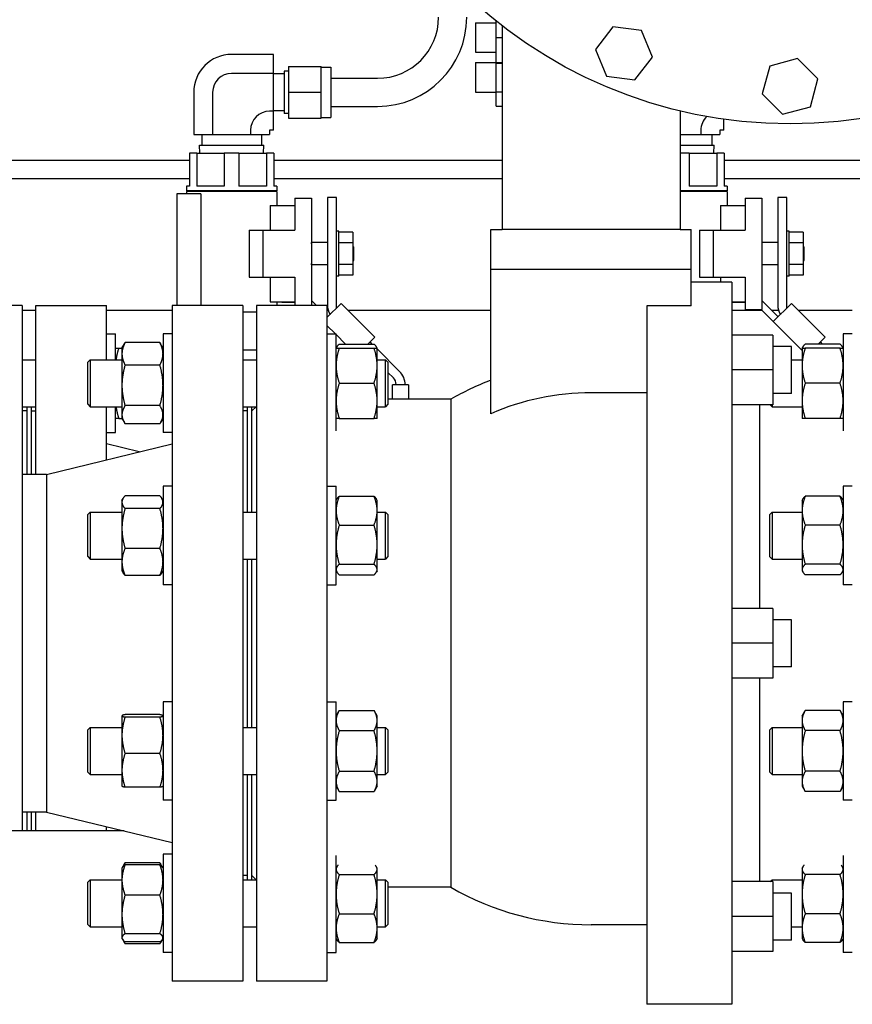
# Model space of a CAD drawing. Header units: inches. Extents: x 24 to 1128, y -69 to 748.
# Tile 92 of 256: x 188 to 199, y 186 to 199. Entities that reach past the tile are written whole.
import ezdxf

# ---------------------------------------------------------------- set-up
doc = ezdxf.new("R2010")
doc.units = ezdxf.units.IN
doc.header["$LTSCALE"] = 32
doc.header["$MEASUREMENT"] = 0
doc.layers.add('Visible (ANSI)', color=7, linetype='Continuous', lineweight=30)

msp = doc.modelspace()

# ---------------------------------------------------------------- linework, layer by layer
at = {"layer": 'Visible (ANSI)'}
for p, q in [((194.39347, 199.12585), (194.39347, 199.12579)), ((194.39347, 199.12585), (194.66947, 199.12585)), ((194.39347, 199.12579), (194.39347, 198.73179)), ((194.39347, 199.12579), (194.66947, 199.12579)), ((194.66947, 198.92879), (194.66947, 199.14779)), ((194.74787, 199.08629), (194.74787, 196.37067)), ((196.22625, 199.07162), (195.99288, 198.76748)), ((196.60633, 199.02158), (196.22625, 199.07162)), ((196.75304, 198.6674), (196.60633, 199.02158)), ((194.66947, 198.59679), (194.66947, 198.92879)), ((194.66947, 198.92879), (194.74787, 198.92879)), ((194.39347, 198.73179), (194.66947, 198.73179)), ((195.99288, 198.76748), (196.13958, 198.4133)), ((191.70537, 198.70385), (191.14534, 198.70385)), ((191.70537, 198.45126), (191.70537, 198.70385)), ((196.51967, 198.36326), (196.75304, 198.6674)), ((198.68459, 198.64766), (198.31429, 198.54844)), ((198.95567, 198.37659), (198.68459, 198.64766)), ((191.84316, 198.47927), (191.84316, 197.91807)), ((191.90221, 198.47927), (191.84316, 198.47927)), ((191.90221, 198.54267), (191.90221, 198.19867)), ((191.90221, 198.54267), (192.33922, 198.54267)), ((192.33922, 198.19867), (192.33922, 198.54267)), ((192.33922, 198.53267), (192.46521, 198.53267)), ((192.46521, 198.53267), (192.46521, 197.86467)), ((194.39347, 198.59396), (194.39347, 198.19996)), ((194.39347, 198.59396), (194.66947, 198.59396)), ((194.66947, 198.59679), (194.74787, 198.59679)), ((194.66947, 198.58864), (194.66947, 198.59679)), ((194.66947, 198.20528), (194.66947, 198.58864)), ((194.66947, 198.58864), (194.74787, 198.58864)), ((198.31429, 198.54844), (198.21507, 198.17814)), ((191.70537, 198.45126), (191.14534, 198.45126)), ((191.70537, 197.94608), (191.70537, 198.45126)), ((191.84316, 198.44617), (191.70537, 198.44617)), ((192.46521, 198.38617), (193.09021, 198.38617)), ((196.13958, 198.4133), (196.51967, 198.36326)), ((198.85645, 198.00629), (198.95567, 198.37659)), ((190.64003, 198.19854), (190.64003, 197.63867)), ((190.89262, 198.19854), (190.89262, 197.63867)), ((191.90221, 198.19867), (191.90221, 197.85467)), ((191.90221, 198.19867), (192.33922, 198.19867)), ((192.33922, 197.85467), (192.33922, 198.19867)), ((194.39347, 198.19996), (194.66947, 198.19996)), ((194.66947, 198.0136), (194.66947, 198.20528)), ((194.66947, 198.20528), (194.74787, 198.20528)), ((198.21507, 198.17814), (198.48615, 197.90707)), ((191.70537, 197.94608), (191.65131, 197.94608)), ((191.84316, 197.95117), (191.70537, 197.95117)), ((191.70537, 197.69349), (191.70537, 197.94608)), ((192.46521, 198.01117), (193.09021, 198.01117)), ((194.66947, 198.0136), (194.74787, 198.0136)), ((197.12287, 197.95031), (197.12287, 196.37067)), ((198.48615, 197.90707), (198.85645, 198.00629)), ((191.90221, 197.91807), (191.84316, 197.91807)), ((191.90221, 197.85467), (192.33922, 197.85467)), ((192.33922, 197.86467), (192.46521, 197.86467)), ((197.70537, 197.69349), (197.70537, 197.83962)), ((191.39793, 197.6927), (191.39793, 197.63867)), ((191.65052, 197.6927), (191.65052, 197.63867)), ((191.70537, 197.69349), (191.65131, 197.69349)), ((197.39793, 197.6927), (197.39793, 197.63867)), ((197.65052, 197.6927), (197.65052, 197.63867)), ((197.70537, 197.69349), (197.65131, 197.69349)), ((190.64003, 197.63867), (190.89262, 197.63867)), ((190.74887, 197.63867), (190.74887, 197.49567)), ((190.89262, 197.63867), (191.39793, 197.63867)), ((191.39793, 197.63867), (191.65052, 197.63867)), ((191.54187, 197.63867), (191.54187, 197.49567)), ((197.12287, 197.63867), (197.39793, 197.63867)), ((197.39793, 197.63867), (197.65052, 197.63867)), ((197.54187, 197.63867), (197.54187, 197.49567)), ((190.71614, 197.49567), (191.5746, 197.49567)), ((190.71949, 197.38867), (190.71614, 197.49567)), ((191.57125, 197.38867), (191.5746, 197.49567)), ((197.12287, 197.49567), (197.5746, 197.49567)), ((197.57125, 197.38867), (197.5746, 197.49567)), ((186.56497, 197.29617), (190.58287, 197.29617)), ((190.68083, 197.38867), (190.58287, 197.38867)), ((190.58287, 197.38867), (190.58287, 196.94667)), ((190.68083, 197.38867), (190.68083, 196.94667)), ((190.68083, 197.38867), (191.04741, 197.38867)), ((191.24333, 197.38867), (191.04741, 197.38867)), ((191.04741, 197.38867), (191.04741, 196.94667)), ((191.24333, 197.38867), (191.24333, 196.94667)), ((191.24333, 197.38867), (191.60991, 197.38867)), ((191.70787, 197.38867), (191.60991, 197.38867)), ((191.60991, 197.38867), (191.60991, 196.94667)), ((191.70787, 197.38867), (191.70787, 196.94667)), ((191.70787, 197.29617), (194.74787, 197.29617)), ((197.24333, 197.38867), (197.12287, 197.38867)), ((197.24333, 197.38867), (197.24333, 196.94667)), ((197.24333, 197.38867), (197.60991, 197.38867)), ((197.70787, 197.38867), (197.60991, 197.38867)), ((197.60991, 197.38867), (197.60991, 196.94667)), ((197.70787, 197.38867), (197.70787, 196.94667)), ((197.70787, 197.29617), (202.58287, 197.29617)), ((190.58287, 197.04617), (186.56497, 197.04617)), ((194.74787, 197.04617), (191.70787, 197.04617)), ((202.58287, 197.04617), (197.70787, 197.04617)), ((190.58287, 196.94667), (190.54437, 196.94667)), ((190.54437, 196.94667), (190.54437, 196.88667)), ((191.04741, 196.94667), (190.68083, 196.94667)), ((191.60991, 196.94667), (191.24333, 196.94667)), ((191.74637, 196.94667), (191.70787, 196.94667)), ((191.74637, 196.94667), (191.74637, 196.88667)), ((197.60991, 196.94667), (197.24333, 196.94667)), ((197.74637, 196.94667), (197.70787, 196.94667)), ((197.74637, 196.94667), (197.74637, 196.88667)), ((190.73598, 196.84667), (190.41437, 196.84667)), ((190.41437, 196.84667), (190.41437, 195.35867)), ((191.74637, 196.88667), (190.54437, 196.88667)), ((191.74637, 196.87667), (190.54437, 196.87667)), ((190.54437, 196.87667), (190.54437, 196.84667)), ((190.55037, 196.88667), (190.55037, 196.87667)), ((190.73598, 196.84667), (190.73598, 195.35867)), ((191.74037, 196.88667), (191.74037, 196.87667)), ((191.74637, 196.87667), (191.74637, 196.69167)), ((191.98737, 196.79067), (192.20937, 196.79067)), ((191.98737, 196.79067), (191.98737, 196.36067)), ((192.20937, 196.79067), (192.20937, 195.35867)), ((192.54097, 196.79867), (192.42137, 196.79867)), ((192.42137, 196.79867), (192.42137, 195.36626)), ((192.54097, 195.32321), (192.54097, 196.79867)), ((197.74637, 196.88667), (197.12287, 196.88667)), ((197.74637, 196.87667), (197.12287, 196.87667)), ((197.74037, 196.88667), (197.74037, 196.87667)), ((197.74637, 196.87667), (197.74637, 196.69167)), ((197.98737, 196.79067), (198.20937, 196.79067)), ((197.98737, 196.79067), (197.98737, 196.36067)), ((198.20937, 196.79067), (198.20937, 195.30667)), ((198.54097, 196.79867), (198.42137, 196.79867)), ((198.42137, 196.79867), (198.42137, 195.36626)), ((198.54097, 195.32321), (198.54097, 196.79867)), ((191.65904, 196.69167), (191.65904, 196.36067)), ((191.65904, 196.69167), (191.98737, 196.69167)), ((197.65904, 196.69167), (197.65904, 196.36067)), ((197.65904, 196.69167), (197.98737, 196.69167)), ((194.60037, 196.37067), (194.74787, 196.37067)), ((194.60037, 195.84067), (194.60037, 196.37067)), ((197.12287, 196.37067), (194.74787, 196.37067)), ((197.12287, 196.37067), (197.27037, 196.37067)), ((197.27037, 195.84067), (197.27037, 196.37067)), ((191.37837, 196.36067), (191.37837, 195.73667)), ((191.37837, 196.36067), (191.56637, 196.36067)), ((191.56637, 196.36067), (191.98737, 196.36067)), ((191.56637, 195.73667), (191.56637, 196.36067)), ((192.57197, 196.34967), (192.54097, 196.34967)), ((192.57197, 195.74767), (192.57197, 196.34967)), ((192.75947, 196.33417), (192.57197, 196.33417)), ((192.75947, 196.33417), (192.75947, 196.19142)), ((197.37837, 196.36067), (197.37837, 195.73667)), ((197.37837, 196.36067), (197.56637, 196.36067)), ((197.56637, 196.36067), (197.98737, 196.36067)), ((197.56637, 195.73667), (197.56637, 196.36067)), ((198.57197, 196.34967), (198.54097, 196.34967)), ((198.57197, 195.74767), (198.57197, 196.34967)), ((198.75947, 196.33417), (198.57197, 196.33417)), ((198.75947, 196.33417), (198.75947, 196.19142)), ((192.21037, 196.19867), (192.20937, 196.19867)), ((192.21037, 196.17867), (192.21037, 196.19867)), ((192.42137, 196.19742), (192.21037, 196.19742)), ((192.21037, 196.17867), (192.21037, 196.15879)), ((192.75947, 196.19142), (192.57197, 196.19142)), ((192.75947, 196.19142), (192.75947, 195.90592)), ((192.75947, 196.14067), (192.77537, 196.14067)), ((192.77537, 195.95667), (192.77537, 196.14067)), ((198.42137, 196.19742), (198.20937, 196.19742)), ((198.75947, 196.19142), (198.57197, 196.19142)), ((198.75947, 196.19142), (198.75947, 195.90592)), ((198.75947, 196.14067), (198.77537, 196.14067)), ((198.77537, 195.95667), (198.77537, 196.14067)), ((192.21037, 195.89867), (192.20937, 195.89867)), ((192.21037, 195.93855), (192.21037, 195.91867)), ((192.21037, 195.89867), (192.21037, 195.91867)), ((192.42137, 195.89992), (192.21037, 195.89992)), ((192.75947, 195.90592), (192.57197, 195.90592)), ((192.75947, 195.95667), (192.77537, 195.95667)), ((192.75947, 195.90592), (192.75947, 195.76317)), ((198.42137, 195.89992), (198.20937, 195.89992)), ((198.75947, 195.90592), (198.57197, 195.90592)), ((198.75947, 195.95667), (198.77537, 195.95667)), ((198.75947, 195.90592), (198.75947, 195.76317)), ((191.37837, 195.73667), (191.56637, 195.73667)), ((191.56637, 195.73667), (191.98737, 195.73667)), ((191.65904, 195.73667), (191.65904, 195.40567)), ((191.98737, 195.73667), (191.98737, 195.35867)), ((192.57197, 195.74767), (192.54097, 195.74767)), ((192.75947, 195.76317), (192.57197, 195.76317)), ((194.60037, 195.84067), (197.27037, 195.84067)), ((194.60037, 193.91746), (194.60037, 195.84067)), ((197.27037, 195.35445), (197.27037, 195.84067)), ((197.37837, 195.73667), (197.56637, 195.73667)), ((197.56637, 195.73667), (197.98737, 195.73667)), ((197.65904, 195.73667), (197.65904, 195.66867)), ((197.98737, 195.73667), (197.98737, 195.30667)), ((198.57197, 195.74767), (198.54097, 195.74767)), ((198.75947, 195.76317), (198.57197, 195.76317)), ((197.80937, 195.66867), (197.27037, 195.66867)), ((197.80937, 195.66867), (197.80937, 186.04867)), ((188.35238, 195.35867), (187.47836, 195.35867)), ((188.35238, 195.35867), (188.35238, 188.35867)), ((188.53787, 193.10867), (188.53787, 195.35867)), ((188.53787, 195.35867), (189.47787, 195.35867)), ((189.47787, 194.63572), (189.47787, 195.35867)), ((190.35287, 195.35867), (190.35287, 186.35867)), ((191.29287, 195.35867), (190.35287, 195.35867)), ((191.29287, 195.35867), (191.29287, 186.35867)), ((191.47537, 195.35867), (191.47537, 186.35867)), ((192.41537, 195.35867), (191.47537, 195.35867)), ((191.65904, 195.40567), (191.98737, 195.40567)), ((191.74637, 195.40567), (191.74637, 195.35867)), ((191.81454, 195.40567), (191.81454, 195.40297)), ((191.81454, 195.40297), (191.98737, 195.40297)), ((192.2757, 195.35867), (192.20937, 195.425)), ((192.6044, 195.38664), (192.41537, 195.19761)), ((192.41537, 195.35867), (192.41537, 186.35867)), ((193.05341, 194.93762), (192.6044, 195.38664)), ((196.67937, 195.35445), (196.67937, 186.04867)), ((197.27037, 195.35445), (196.67937, 195.35445)), ((197.80937, 195.40567), (197.98737, 195.40567)), ((197.81454, 195.40567), (197.81454, 195.40297)), ((197.81454, 195.40297), (197.98737, 195.40297)), ((198.42606, 195.2083), (198.20937, 195.425)), ((198.6044, 195.38664), (198.36264, 195.14488)), ((199.05341, 194.93762), (198.6044, 195.38664)), ((188.35238, 195.29617), (188.53787, 195.29617)), ((189.47787, 195.29617), (190.35287, 195.29617)), ((191.29287, 195.27267), (191.47537, 195.27267)), ((192.41537, 195.29617), (192.4314, 195.29617)), ((192.42606, 195.2083), (192.41537, 195.219)), ((192.69486, 195.29617), (194.60037, 195.29617)), ((197.80937, 195.29617), (198.21134, 195.29617)), ((197.98737, 195.30667), (198.20937, 195.30667)), ((198.20084, 195.30667), (198.36264, 195.14488)), ((198.3382, 195.29617), (198.4314, 195.29617)), ((198.69486, 195.29617), (199.41537, 195.29617)), ((192.41537, 195.09214), (192.52859, 194.97892)), ((198.36264, 195.14488), (198.74637, 194.76114)), ((189.47787, 194.97947), (189.59987, 194.97947)), ((189.59987, 194.63572), (189.59987, 194.97947)), ((190.23087, 194.97947), (190.23087, 193.66697)), ((190.35287, 194.97947), (190.23087, 194.97947)), ((192.41537, 194.97892), (192.53737, 194.97892)), ((192.53737, 193.68751), (192.53737, 194.97892)), ((192.53737, 194.97014), (192.66191, 194.84561)), ((192.96139, 194.84561), (193.05341, 194.93762)), ((198.35637, 194.96467), (197.80937, 194.96467)), ((198.35637, 194.96455), (197.80937, 194.96455)), ((198.35637, 194.96467), (198.35637, 194.96455)), ((198.35637, 194.96455), (198.35637, 194.49955)), ((198.96139, 194.84561), (199.05341, 194.93762)), ((199.29337, 194.97892), (199.29337, 193.68751)), ((199.41537, 194.97892), (199.29337, 194.97892)), ((189.68387, 194.79197), (189.71582, 194.84731)), ((190.189, 194.86351), (189.72574, 194.86351)), ((190.23087, 194.79197), (190.19892, 194.84731)), ((192.53737, 194.79154), (192.54692, 194.80807)), ((192.57924, 194.84561), (193.0425, 194.84561)), ((193.01857, 194.84561), (192.98998, 194.8742)), ((193.08437, 194.79154), (193.07482, 194.80807)), ((198.60637, 194.81217), (198.35637, 194.81217)), ((198.60637, 194.81205), (198.35637, 194.81205)), ((198.60637, 194.81205), (198.60637, 194.81217)), ((198.60637, 194.18705), (198.60637, 194.81205)), ((198.74637, 194.79154), (198.75592, 194.80807)), ((199.2515, 194.84561), (198.78824, 194.84561)), ((199.01857, 194.84561), (198.98998, 194.8742)), ((199.29337, 194.79154), (199.28382, 194.80807)), ((189.64174, 194.79197), (189.68387, 194.79197)), ((189.68387, 194.79197), (189.68387, 194.71441)), ((189.68387, 194.71441), (189.68387, 194.29516)), ((191.29287, 194.76867), (191.47537, 194.76867)), ((192.57924, 194.79142), (193.0425, 194.79142)), ((193.08437, 194.79142), (193.08437, 194.79154)), ((193.08437, 194.55704), (193.08437, 194.79142)), ((193.38375, 194.48043), (193.08437, 194.77981)), ((198.74637, 194.79154), (198.74637, 194.79142)), ((198.74637, 194.79142), (198.74637, 194.55704)), ((199.2515, 194.79142), (198.78824, 194.79142)), ((188.35238, 194.63572), (188.53787, 194.63572)), ((189.22787, 194.60442), (189.25917, 194.63572)), ((189.22787, 194.04202), (189.22787, 194.60442)), ((189.25917, 194.63572), (189.25917, 194.01072)), ((189.25917, 194.63572), (189.68387, 194.63572)), ((190.189, 194.56531), (189.72574, 194.56531)), ((191.29287, 194.63572), (191.47537, 194.63572)), ((193.08437, 194.63572), (193.19657, 194.63572)), ((193.08437, 194.08829), (193.08437, 194.55704)), ((193.19657, 194.01072), (193.19657, 194.63572)), ((193.22787, 194.60442), (193.19657, 194.63572)), ((193.22787, 194.60442), (193.22787, 194.04202)), ((198.60637, 194.63517), (198.74637, 194.63517)), ((198.74637, 194.55704), (198.74637, 194.08829)), ((193.22787, 194.46717), (193.30076, 194.39428)), ((198.35637, 194.49955), (197.80937, 194.49955)), ((198.35637, 194.49955), (198.35637, 194.03455)), ((189.68387, 194.29516), (189.68387, 193.90397)), ((192.57924, 194.32267), (193.0425, 194.32267)), ((193.32037, 194.30167), (193.29037, 194.30167)), ((193.29037, 194.10867), (193.29037, 194.30167)), ((193.47397, 194.30167), (193.32037, 194.30167)), ((193.33737, 194.30589), (193.33737, 194.30167)), ((193.45697, 194.30167), (193.45697, 194.30366)), ((193.50397, 194.30167), (193.47397, 194.30167)), ((193.50397, 194.30167), (193.50397, 194.10867)), ((199.2515, 194.32267), (198.78824, 194.32267)), ((196.67937, 194.19609), (195.93537, 194.19609)), ((198.60637, 194.18705), (198.35637, 194.18705)), ((188.35238, 194.01072), (188.53787, 194.01072)), ((188.41537, 194.01072), (188.41537, 193.10867)), ((188.47787, 193.10867), (188.47787, 194.01072)), ((189.22787, 194.04202), (189.25917, 194.01072)), ((189.25917, 194.01072), (189.68387, 194.01072)), ((189.47787, 193.30189), (189.47787, 194.01072)), ((189.59987, 193.66697), (189.59987, 194.01072)), ((190.189, 194.02501), (189.72574, 194.02501)), ((191.29287, 194.01072), (191.47537, 194.01072)), ((191.35287, 194.01072), (191.35287, 192.60623)), ((191.41537, 192.60623), (191.41537, 194.01072)), ((191.41537, 193.95367), (191.47242, 194.01072)), ((193.08437, 193.85392), (193.08437, 194.08829)), ((193.08437, 194.01072), (193.19657, 194.01072)), ((193.22787, 194.04202), (193.19657, 194.01072)), ((194.06454, 194.10867), (193.22787, 194.10867)), ((194.06454, 194.10867), (194.06454, 187.60867)), ((198.35637, 194.03455), (197.80937, 194.03455)), ((198.18437, 191.32355), (198.18437, 194.03455)), ((198.32228, 194.03455), (198.34667, 194.01017)), ((198.34667, 194.03455), (198.34667, 194.01017)), ((198.34667, 194.01017), (198.74637, 194.01017)), ((198.74637, 194.08829), (198.74637, 193.85392)), ((188.41537, 193.95316), (188.35238, 193.95316)), ((188.47787, 193.95367), (188.53787, 193.95367)), ((189.68387, 193.90397), (189.68387, 193.85447)), ((191.35287, 193.95367), (191.29287, 193.95367)), ((189.64174, 193.85447), (189.68387, 193.85447)), ((189.68387, 193.85447), (189.71582, 193.79912)), ((190.189, 193.78292), (189.72574, 193.78292)), ((190.23087, 193.85447), (190.19892, 193.79912)), ((192.57924, 193.85392), (193.0425, 193.85392)), ((199.2515, 193.85392), (198.78824, 193.85392)), ((189.47787, 193.66697), (189.59987, 193.66697)), ((190.35287, 193.66697), (190.23087, 193.66697)), ((188.67954, 193.10867), (190.35287, 193.51367)), ((189.91537, 193.40778), (189.47787, 193.51367)), ((188.35287, 193.10867), (188.35287, 188.60867)), ((188.67954, 193.10867), (188.35287, 193.10867)), ((188.67954, 193.10867), (188.67954, 188.60867)), ((190.23087, 192.94998), (190.23087, 191.63748)), ((190.35287, 192.94998), (190.23087, 192.94998)), ((192.41537, 192.94964), (192.53737, 192.94964)), ((192.53737, 191.63714), (192.53737, 192.94964)), ((199.29337, 192.94964), (199.29337, 191.63714)), ((199.41537, 192.94964), (199.29337, 192.94964)), ((189.68387, 192.76248), (189.6985, 192.78783)), ((189.68387, 192.76248), (189.68387, 192.73844)), ((189.68387, 192.73844), (189.68387, 192.38773)), ((190.189, 192.824), (189.72574, 192.824)), ((190.23087, 192.76248), (190.21624, 192.78783)), ((192.53737, 192.76214), (192.54692, 192.77867)), ((192.57924, 192.81621), (193.0425, 192.81621)), ((193.08437, 192.76214), (193.07482, 192.77867)), ((193.08437, 192.62485), (193.08437, 192.76214)), ((198.74637, 192.76214), (198.75592, 192.77867)), ((198.74637, 192.76214), (198.74637, 192.62485)), ((199.2515, 192.81621), (198.78824, 192.81621)), ((199.29337, 192.76214), (199.28382, 192.77867)), ((189.22787, 192.57493), (189.25917, 192.60623)), ((189.22787, 192.01253), (189.22787, 192.57493)), ((189.25917, 192.60623), (189.25917, 191.98123)), ((189.25917, 192.60623), (189.68387, 192.60623)), ((190.189, 192.65287), (189.72574, 192.65287)), ((191.29287, 192.60623), (191.47537, 192.60623)), ((193.08437, 192.17207), (193.08437, 192.62485)), ((193.08437, 192.60623), (193.19657, 192.60623)), ((193.19657, 191.98123), (193.19657, 192.60623)), ((193.22787, 192.57493), (193.19657, 192.60623)), ((193.22787, 192.57493), (193.22787, 192.01253)), ((198.31537, 192.57459), (198.34667, 192.60589)), ((198.31537, 192.01219), (198.31537, 192.57459)), ((198.34667, 192.60589), (198.34667, 191.98089)), ((198.34667, 192.60589), (198.74637, 192.60589)), ((198.74637, 192.62485), (198.74637, 192.17207)), ((189.68387, 192.38773), (189.68387, 191.94303)), ((192.57924, 192.43348), (193.0425, 192.43348)), ((199.2515, 192.43348), (198.78824, 192.43348)), ((190.189, 192.1226), (189.72574, 192.1226)), ((193.08437, 191.84061), (193.08437, 192.17207)), ((198.74637, 192.17207), (198.74637, 191.84061)), ((189.22787, 192.01253), (189.25917, 191.98123)), ((189.25917, 191.98123), (189.68387, 191.98123)), ((189.68387, 191.94303), (189.68387, 191.82498)), ((191.29287, 191.98123), (191.47537, 191.98123)), ((191.35287, 191.98123), (191.35287, 189.73611)), ((191.41537, 189.73611), (191.41537, 191.98123)), ((192.57924, 191.91066), (193.0425, 191.91066)), ((193.08437, 191.98123), (193.19657, 191.98123)), ((193.22787, 192.01253), (193.19657, 191.98123)), ((198.31537, 192.01219), (198.34667, 191.98089)), ((198.34667, 191.98089), (198.74637, 191.98089)), ((199.2515, 191.91066), (198.78824, 191.91066)), ((189.68387, 191.82498), (189.6985, 191.79964)), ((190.23087, 191.82498), (190.21624, 191.79964)), ((192.53737, 191.82464), (192.54692, 191.8081)), ((193.08437, 191.82464), (193.07482, 191.8081)), ((193.08437, 191.82464), (193.08437, 191.84061)), ((198.74637, 191.84061), (198.74637, 191.82464)), ((198.74637, 191.82464), (198.75592, 191.8081)), ((199.29337, 191.82464), (199.28382, 191.8081)), ((190.189, 191.76346), (189.72574, 191.76346)), ((192.57924, 191.77057), (193.0425, 191.77057)), ((199.2515, 191.77057), (198.78824, 191.77057)), ((190.35287, 191.63748), (190.23087, 191.63748)), ((192.41537, 191.63714), (192.53737, 191.63714)), ((199.41537, 191.63714), (199.29337, 191.63714)), ((198.35637, 191.32355), (197.80937, 191.32355)), ((198.35637, 191.32355), (198.35637, 190.85855)), ((198.60637, 191.17105), (198.35637, 191.17105)), ((198.60637, 190.54605), (198.60637, 191.17105)), ((198.35637, 190.85855), (197.80937, 190.85855)), ((198.35637, 190.85855), (198.35637, 190.39355)), ((198.60637, 190.54605), (198.35637, 190.54605)), ((198.35637, 190.39355), (197.80937, 190.39355)), ((198.18437, 187.68267), (198.18437, 190.39355)), ((190.23087, 190.07986), (190.23087, 188.76736)), ((190.35287, 190.07986), (190.23087, 190.07986)), ((192.41537, 190.07992), (192.53737, 190.07992)), ((192.53737, 188.76742), (192.53737, 190.07992)), ((199.29337, 190.07992), (199.29337, 188.76742)), ((199.41537, 190.07992), (199.29337, 190.07992)), ((192.53737, 189.89242), (192.57924, 189.96494)), ((192.57924, 189.96494), (193.0425, 189.96494)), ((193.08437, 189.89242), (193.0425, 189.96494)), ((198.74637, 189.89242), (198.78824, 189.96494)), ((199.2515, 189.96494), (198.78824, 189.96494)), ((199.29337, 189.89242), (199.2515, 189.96494)), ((189.68387, 189.89236), (189.68436, 189.8932)), ((189.68387, 189.89236), (189.68387, 189.89152)), ((189.68387, 189.89152), (189.68387, 189.63326)), ((190.189, 189.90772), (189.72574, 189.90772)), ((190.189, 189.87532), (189.72574, 189.87532)), ((190.23087, 189.89236), (190.23038, 189.8932)), ((193.08437, 189.82962), (193.08437, 189.89242)), ((193.08437, 189.42367), (193.08437, 189.82962)), ((198.74637, 189.89242), (198.74637, 189.82962)), ((198.74637, 189.82962), (198.74637, 189.42367)), ((189.22787, 189.70481), (189.25917, 189.73611)), ((189.22787, 189.14241), (189.22787, 189.70481)), ((189.25917, 189.73611), (189.25917, 189.11111)), ((189.25917, 189.73611), (189.68387, 189.73611)), ((191.29287, 189.73611), (191.47537, 189.73611)), ((192.57924, 189.6943), (193.0425, 189.6943)), ((193.08437, 189.73611), (193.19657, 189.73611)), ((193.19657, 189.11111), (193.19657, 189.73611)), ((193.22787, 189.70481), (193.19657, 189.73611)), ((193.22787, 189.70481), (193.22787, 189.14241)), ((198.31537, 189.70487), (198.34667, 189.73617)), ((198.31537, 189.14247), (198.31537, 189.70487)), ((198.34667, 189.73617), (198.34667, 189.11117)), ((198.34667, 189.73617), (198.74637, 189.73617)), ((199.2515, 189.6943), (198.78824, 189.6943)), ((189.68387, 189.63326), (189.68387, 189.16535)), ((193.08437, 189.01772), (193.08437, 189.42367)), ((198.74637, 189.42367), (198.74637, 189.01772)), ((190.189, 189.39121), (189.72574, 189.39121)), ((189.68387, 189.16535), (189.68387, 188.95486)), ((189.22787, 189.14241), (189.25917, 189.11111)), ((189.25917, 189.11111), (189.68387, 189.11111)), ((191.29287, 189.11111), (191.47537, 189.11111)), ((191.35287, 189.11111), (191.35287, 187.70662)), ((191.41537, 187.70662), (191.41537, 189.11111)), ((192.57924, 189.15304), (193.0425, 189.15304)), ((193.08437, 189.11111), (193.19657, 189.11111)), ((193.22787, 189.14241), (193.19657, 189.11111)), ((198.31537, 189.14247), (198.34667, 189.11117)), ((198.34667, 189.11117), (198.74637, 189.11117)), ((199.2515, 189.15304), (198.78824, 189.15304)), ((189.68387, 188.95486), (189.68436, 188.95401)), ((190.189, 188.9395), (189.72574, 188.9395)), ((190.23087, 188.95486), (190.23038, 188.95401)), ((192.53737, 188.95492), (192.57924, 188.8824)), ((193.08437, 188.95492), (193.0425, 188.8824)), ((193.08437, 188.95492), (193.08437, 189.01772)), ((198.74637, 189.01772), (198.74637, 188.95492)), ((198.74637, 188.95492), (198.78824, 188.8824)), ((199.29337, 188.95492), (199.2515, 188.8824)), ((190.35287, 188.76736), (190.23087, 188.76736)), ((192.41537, 188.76742), (192.53737, 188.76742)), ((192.57924, 188.8824), (193.0425, 188.8824)), ((199.2515, 188.8824), (198.78824, 188.8824)), ((199.41537, 188.76742), (199.29337, 188.76742)), ((188.67954, 188.60867), (188.35287, 188.60867)), ((188.41537, 188.60867), (188.41537, 188.35867)), ((188.47787, 188.35867), (188.47787, 188.60867)), ((188.53787, 188.35867), (188.53787, 188.60867)), ((188.67954, 188.60867), (190.35287, 188.20367)), ((189.47787, 188.35867), (189.47787, 188.41545)), ((189.71246, 188.35867), (184.71037, 188.35867)), ((190.23087, 188.05037), (190.23087, 186.73787)), ((190.35287, 188.05037), (190.23087, 188.05037)), ((192.53737, 186.7383), (192.53737, 188.0297)), ((199.29337, 188.0297), (199.29337, 186.7383)), ((189.68387, 187.86287), (189.68948, 187.87259)), ((189.68387, 187.86287), (189.68387, 187.70514)), ((189.68948, 187.87259), (189.71582, 187.91821)), ((190.189, 187.93442), (189.72574, 187.93442)), ((190.189, 187.90762), (189.72574, 187.90762)), ((190.22526, 187.87259), (190.19892, 187.91821)), ((190.23087, 187.86287), (190.22526, 187.87259)), ((192.53737, 187.8633), (192.54692, 187.87984)), ((193.08437, 187.8633), (193.07482, 187.87984)), ((193.08437, 187.84733), (193.08437, 187.8633)), ((193.08437, 187.51587), (193.08437, 187.84733)), ((198.74637, 187.8633), (198.75592, 187.87984)), ((198.74637, 187.8633), (198.74637, 187.84733)), ((198.74637, 187.84733), (198.74637, 187.51587)), ((199.29337, 187.8633), (199.28382, 187.87984)), ((191.35287, 187.76367), (191.29287, 187.76367)), ((191.41537, 187.76367), (191.47242, 187.70662)), ((192.57924, 187.77729), (193.0425, 187.77729)), ((199.2515, 187.77729), (198.78824, 187.77729)), ((189.22787, 187.67532), (189.25917, 187.70662)), ((189.22787, 187.11292), (189.22787, 187.67532)), ((189.25917, 187.70662), (189.25917, 187.08162)), ((189.25917, 187.70662), (189.68387, 187.70662)), ((189.68387, 187.70514), (189.68387, 187.24591)), ((191.29287, 187.70662), (191.47537, 187.70662)), ((193.08437, 187.70662), (193.19657, 187.70662)), ((193.19657, 187.08162), (193.19657, 187.70662)), ((193.22787, 187.67532), (193.19657, 187.70662)), ((193.22787, 187.67532), (193.22787, 187.11292)), ((194.06454, 187.60867), (193.22787, 187.60867)), ((198.35637, 187.68267), (197.80937, 187.68267)), ((198.32229, 187.68267), (198.34667, 187.70705)), ((198.34667, 187.70705), (198.34667, 187.68267)), ((198.34667, 187.70705), (198.74637, 187.70705)), ((198.35637, 187.68267), (198.35637, 187.21767)), ((190.189, 187.50266), (189.72574, 187.50266)), ((193.08437, 187.0631), (193.08437, 187.51587)), ((198.60637, 187.53017), (198.35637, 187.53017)), ((198.60637, 186.90517), (198.60637, 187.53017)), ((198.74637, 187.51587), (198.74637, 187.0631)), ((189.68387, 187.24591), (189.68387, 186.93489)), ((192.57924, 187.25446), (193.0425, 187.25446)), ((198.35637, 187.21767), (197.80937, 187.21767)), ((198.35637, 187.21767), (198.35637, 186.75267)), ((199.2515, 187.25446), (198.78824, 187.25446)), ((189.22787, 187.11292), (189.25917, 187.08162)), ((189.25917, 187.08162), (189.68387, 187.08162)), ((191.29287, 187.08162), (191.47537, 187.08162)), ((193.08437, 187.08162), (193.19657, 187.08162)), ((193.08437, 186.9258), (193.08437, 187.0631)), ((193.22787, 187.11292), (193.19657, 187.08162)), ((196.67937, 187.10867), (195.93537, 187.10867)), ((198.60637, 187.08205), (198.74637, 187.08205)), ((198.74637, 187.0631), (198.74637, 186.9258)), ((189.68387, 186.93489), (189.68387, 186.92537)), ((189.68387, 186.92537), (189.68948, 186.91565)), ((190.189, 186.98916), (189.72574, 186.98916)), ((190.23087, 186.92537), (190.22526, 186.91565)), ((192.53737, 186.9258), (192.54692, 186.90927)), ((193.08437, 186.9258), (193.07482, 186.90927)), ((198.74637, 186.9258), (198.75592, 186.90927)), ((199.29337, 186.9258), (199.28382, 186.90927)), ((189.68948, 186.91565), (189.71582, 186.87003)), ((190.189, 186.88062), (189.72574, 186.88062)), ((190.189, 186.85383), (189.72574, 186.85383)), ((190.22526, 186.91565), (190.19892, 186.87003)), ((192.57924, 186.87173), (193.0425, 186.87173)), ((198.60637, 186.90517), (198.35637, 186.90517)), ((199.2515, 186.87173), (198.78824, 186.87173)), ((190.35287, 186.73787), (190.23087, 186.73787)), ((192.41537, 186.7383), (192.53737, 186.7383)), ((198.35637, 186.75267), (197.80937, 186.75267)), ((199.41537, 186.7383), (199.29337, 186.7383)), ((191.29287, 186.35867), (190.35287, 186.35867)), ((192.41537, 186.35867), (191.47537, 186.35867)), ((197.80937, 186.04867), (196.67937, 186.04867))]:
    msp.add_line(p, q, dxfattribs=at)
msp.add_circle((198.58537, 204.05867), 6.281, dxfattribs=at)
for centre, radius, start, end in [((193.09021, 199.19867), 1.1875, 270, 0), ((193.09021, 199.19867), 0.8125, 270, 0), ((191.14534, 198.19854), 0.50531, 90, 180), ((191.14534, 198.19854), 0.25272, 90, 180), ((191.65131, 197.6927), 0.25338, 90, 180), ((197.65131, 197.6927), 0.25338, 133.56604, 180), ((191.65131, 197.6927), 0.000787, 90, 180), ((197.65131, 197.6927), 0.000787, 90, 180), ((192.67137, 195.36626), 0.25, 180, 210.696901), ((198.67137, 195.36626), 0.25, 180, 210.696901), ((193.20697, 194.30366), 0.25, 0, 45), ((193.21237, 194.30589), 0.125, 0, 45), ((195.93537, 190.85867), 3.75, 110.854745, 119.926435), ((195.93537, 190.85867), 3.33742, 90, 113.578747), ((195.93537, 190.85867), 3.75, 240.073565, 270)]:
    msp.add_arc(centre, radius, start, end, dxfattribs=at)
for points, weights in [([(189.72574, 194.86351), (189.68387, 194.78361), (189.68387, 194.71441)], [1, 1.0379548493, 1]), ([(189.71582, 194.84731), (189.72042, 194.85528), (189.72574, 194.86351)], [1.00817877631, 1.00466202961, 1]), ([(190.23087, 194.71441), (190.23087, 194.78361), (190.189, 194.86351)], [1, 1.0379548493, 1]), ([(190.189, 194.86351), (190.19432, 194.85528), (190.19892, 194.84731)], [1, 1.00466202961, 1.00817877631]), ([(192.57924, 194.84561), (192.54697, 194.81668), (192.53967, 194.79142)], [1, 1.02899506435, 1.01368939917]), ([(193.08207, 194.79142), (193.07476, 194.81668), (193.0425, 194.84561)], [1.01368939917, 1.02899506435, 1]), ([(198.78824, 194.84561), (198.75597, 194.81668), (198.74867, 194.79142)], [1, 1.02899506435, 1.01368939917]), ([(199.29107, 194.79142), (199.28376, 194.81668), (199.2515, 194.84561)], [1.01368939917, 1.02899506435, 1]), ([(189.59987, 194.79197), (189.59987, 194.79197), (189.64174, 194.79197)], [1, 1.0379548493, 1]), ([(189.64174, 194.79197), (189.61406, 194.70894), (189.60484, 194.63572)], [1, 1.02477087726, 1.01720879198]), ([(189.68387, 194.71441), (189.68387, 194.64521), (189.72574, 194.56531)], [1, 1.0379548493, 1]), ([(190.189, 194.56531), (190.23087, 194.64521), (190.23087, 194.71441)], [1, 1.0379548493, 1]), ([(192.53737, 194.79142), (192.53737, 194.79142), (192.57924, 194.79142)], [1, 1.0379548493, 1]), ([(192.57924, 194.79142), (192.53737, 194.66582), (192.53737, 194.55704)], [1, 1.0379548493, 1]), ([(193.0425, 194.79142), (193.08437, 194.79142), (193.08437, 194.79142)], [1, 1.0379548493, 1]), ([(193.08437, 194.55704), (193.08437, 194.66582), (193.0425, 194.79142)], [1, 1.0379548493, 1]), ([(198.74637, 194.79142), (198.74637, 194.79142), (198.78824, 194.79142)], [1, 1.0379548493, 1]), ([(198.78824, 194.79142), (198.74637, 194.66582), (198.74637, 194.55704)], [1, 1.0379548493, 1]), ([(199.29337, 194.55704), (199.29337, 194.66582), (199.2515, 194.79142)], [1, 1.0379548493, 1]), ([(199.2515, 194.79142), (199.29337, 194.79142), (199.29337, 194.79142)], [1, 1.0379548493, 1]), ([(189.72574, 194.56531), (189.68387, 194.42053), (189.68387, 194.29516)], [1, 1.0379548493, 1]), ([(190.23087, 194.29516), (190.23087, 194.42053), (190.189, 194.56531)], [1, 1.0379548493, 1]), ([(192.53737, 194.55704), (192.53737, 194.44827), (192.57924, 194.32267)], [1, 1.0379548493, 1]), ([(193.0425, 194.32267), (193.08437, 194.44827), (193.08437, 194.55704)], [1, 1.0379548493, 1]), ([(198.74637, 194.55704), (198.74637, 194.44827), (198.78824, 194.32267)], [1, 1.0379548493, 1]), ([(199.2515, 194.32267), (199.29337, 194.44827), (199.29337, 194.55704)], [1, 1.0379548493, 1]), ([(189.68387, 194.29516), (189.68387, 194.16978), (189.72574, 194.02501)], [1, 1.0379548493, 1]), ([(190.189, 194.02501), (190.23087, 194.16978), (190.23087, 194.29516)], [1, 1.0379548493, 1]), ([(192.57924, 194.32267), (192.53737, 194.19707), (192.53737, 194.08829)], [1, 1.0379548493, 1]), ([(193.08437, 194.08829), (193.08437, 194.19707), (193.0425, 194.32267)], [1, 1.0379548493, 1]), ([(198.78824, 194.32267), (198.74637, 194.19707), (198.74637, 194.08829)], [1, 1.0379548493, 1]), ([(199.29337, 194.08829), (199.29337, 194.19707), (199.2515, 194.32267)], [1, 1.0379548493, 1]), ([(189.60484, 194.01072), (189.61406, 193.93749), (189.64174, 193.85447)], [1.01720879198, 1.02477087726, 1]), ([(189.72574, 194.02501), (189.68387, 193.96014), (189.68387, 193.90397)], [1, 1.0379548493, 1]), ([(190.23087, 193.90397), (190.23087, 193.96014), (190.189, 194.02501)], [1, 1.0379548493, 1]), ([(192.53737, 194.08829), (192.53737, 193.97952), (192.57924, 193.85392)], [1, 1.0379548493, 1]), ([(193.0425, 193.85392), (193.08437, 193.97952), (193.08437, 194.08829)], [1, 1.0379548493, 1]), ([(198.74637, 194.08829), (198.74637, 193.97952), (198.78824, 193.85392)], [1, 1.0379548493, 1]), ([(199.2515, 193.85392), (199.29337, 193.97952), (199.29337, 194.08829)], [1, 1.0379548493, 1]), ([(189.68387, 193.90397), (189.68387, 193.84779), (189.72574, 193.78292)], [1, 1.0379548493, 1]), ([(190.189, 193.78292), (190.23087, 193.84779), (190.23087, 193.90397)], [1, 1.0379548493, 1]), ([(189.64174, 193.85447), (189.59987, 193.85447), (189.59987, 193.85447)], [1, 1.0379548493, 1]), ([(192.57924, 193.85392), (192.53737, 193.85392), (192.53737, 193.85392)], [1, 1.0379548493, 1]), ([(193.08437, 193.85392), (193.08437, 193.85392), (193.0425, 193.85392)], [1, 1.0379548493, 1]), ([(198.78824, 193.85392), (198.74637, 193.85392), (198.74637, 193.85392)], [1, 1.0379548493, 1]), ([(199.29337, 193.85392), (199.29337, 193.85392), (199.2515, 193.85392)], [1, 1.0379548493, 1]), ([(189.72574, 192.824), (189.68387, 192.77815), (189.68387, 192.73844)], [1, 1.0379548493, 1]), ([(189.68387, 192.73844), (189.68387, 192.69872), (189.72574, 192.65287)], [1, 1.0379548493, 1]), ([(190.23087, 192.73844), (190.23087, 192.77815), (190.189, 192.824)], [1, 1.0379548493, 1]), ([(190.189, 192.65287), (190.23087, 192.69872), (190.23087, 192.73844)], [1, 1.0379548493, 1]), ([(192.57924, 192.81621), (192.53737, 192.71366), (192.53737, 192.62485)], [1, 1.0379548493, 1]), ([(192.54692, 192.77867), (192.55716, 192.79642), (192.57924, 192.81621)], [1.01895290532, 1.01965956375, 1]), ([(193.0425, 192.81621), (193.06458, 192.79642), (193.07482, 192.77867)], [1, 1.01965956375, 1.01895290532]), ([(193.08437, 192.62485), (193.08437, 192.71366), (193.0425, 192.81621)], [1, 1.0379548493, 1]), ([(198.78824, 192.81621), (198.74637, 192.71366), (198.74637, 192.62485)], [1, 1.0379548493, 1]), ([(198.75592, 192.77867), (198.76616, 192.79642), (198.78824, 192.81621)], [1.01895290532, 1.01965956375, 1]), ([(199.29337, 192.62485), (199.29337, 192.71366), (199.2515, 192.81621)], [1, 1.0379548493, 1]), ([(199.2515, 192.81621), (199.27358, 192.79642), (199.28382, 192.77867)], [1, 1.01965956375, 1.01895290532]), ([(189.72574, 192.65287), (189.68387, 192.51078), (189.68387, 192.38773)], [1, 1.0379548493, 1]), ([(190.23087, 192.38773), (190.23087, 192.51078), (190.189, 192.65287)], [1, 1.0379548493, 1]), ([(192.53737, 192.62485), (192.53737, 192.53603), (192.57924, 192.43348)], [1, 1.0379548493, 1]), ([(193.0425, 192.43348), (193.08437, 192.53603), (193.08437, 192.62485)], [1, 1.0379548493, 1]), ([(198.74637, 192.62485), (198.74637, 192.53603), (198.78824, 192.43348)], [1, 1.0379548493, 1]), ([(199.2515, 192.43348), (199.29337, 192.53603), (199.29337, 192.62485)], [1, 1.0379548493, 1]), ([(189.68387, 192.38773), (189.68387, 192.26468), (189.72574, 192.1226)], [1, 1.0379548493, 1]), ([(190.189, 192.1226), (190.23087, 192.26468), (190.23087, 192.38773)], [1, 1.0379548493, 1]), ([(192.57924, 192.43348), (192.53737, 192.29339), (192.53737, 192.17207)], [1, 1.0379548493, 1]), ([(193.08437, 192.17207), (193.08437, 192.29339), (193.0425, 192.43348)], [1, 1.0379548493, 1]), ([(198.78824, 192.43348), (198.74637, 192.29339), (198.74637, 192.17207)], [1, 1.0379548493, 1]), ([(199.29337, 192.17207), (199.29337, 192.29339), (199.2515, 192.43348)], [1, 1.0379548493, 1]), ([(189.72574, 192.1226), (189.68387, 192.02637), (189.68387, 191.94303)], [1, 1.0379548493, 1]), ([(190.23087, 191.94303), (190.23087, 192.02637), (190.189, 192.1226)], [1, 1.0379548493, 1]), ([(192.53737, 192.17207), (192.53737, 192.05075), (192.57924, 191.91066)], [1, 1.0379548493, 1]), ([(193.0425, 191.91066), (193.08437, 192.05075), (193.08437, 192.17207)], [1, 1.0379548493, 1]), ([(198.74637, 192.17207), (198.74637, 192.05075), (198.78824, 191.91066)], [1, 1.0379548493, 1]), ([(199.2515, 191.91066), (199.29337, 192.05075), (199.29337, 192.17207)], [1, 1.0379548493, 1]), ([(189.68387, 191.94303), (189.68387, 191.85969), (189.72574, 191.76346)], [1, 1.0379548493, 1]), ([(190.189, 191.76346), (190.23087, 191.85969), (190.23087, 191.94303)], [1, 1.0379548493, 1]), ([(192.57924, 191.91066), (192.53737, 191.87312), (192.53737, 191.84061)], [1, 1.0379548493, 1]), ([(193.08437, 191.84061), (193.08437, 191.87312), (193.0425, 191.91066)], [1, 1.0379548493, 1]), ([(198.78824, 191.91066), (198.74637, 191.87312), (198.74637, 191.84061)], [1, 1.0379548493, 1]), ([(199.29337, 191.84061), (199.29337, 191.87312), (199.2515, 191.91066)], [1, 1.0379548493, 1]), ([(189.72574, 191.76346), (189.70847, 191.78237), (189.6985, 191.79964)], [1, 1.01531135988, 1.01826921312]), ([(190.21624, 191.79964), (190.20627, 191.78237), (190.189, 191.76346)], [1.01826921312, 1.01531135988, 1]), ([(192.53737, 191.84061), (192.53737, 191.8081), (192.57924, 191.77057)], [1, 1.0379548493, 1]), ([(193.0425, 191.77057), (193.08437, 191.8081), (193.08437, 191.84061)], [1, 1.0379548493, 1]), ([(198.74637, 191.84061), (198.74637, 191.8081), (198.78824, 191.77057)], [1, 1.0379548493, 1]), ([(199.2515, 191.77057), (199.29337, 191.8081), (199.29337, 191.84061)], [1, 1.0379548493, 1]), ([(192.57924, 189.96494), (192.53737, 189.89242), (192.53737, 189.82962)], [1, 1.0379548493, 1]), ([(193.08437, 189.82962), (193.08437, 189.89242), (193.0425, 189.96494)], [1, 1.0379548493, 1]), ([(198.78824, 189.96494), (198.74637, 189.89242), (198.74637, 189.82962)], [1, 1.0379548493, 1]), ([(199.29337, 189.82962), (199.29337, 189.89242), (199.2515, 189.96494)], [1, 1.0379548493, 1]), ([(189.72574, 189.90772), (189.68387, 189.89903), (189.68387, 189.89152)], [1, 1.0379548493, 1]), ([(189.68387, 189.89152), (189.68387, 189.884), (189.72574, 189.87532)], [1, 1.0379548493, 1]), ([(189.72574, 189.87532), (189.68387, 189.7456), (189.68387, 189.63326)], [1, 1.0379548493, 1]), ([(190.23087, 189.89152), (190.23087, 189.89903), (190.189, 189.90772)], [1, 1.0379548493, 1]), ([(190.189, 189.87532), (190.23087, 189.884), (190.23087, 189.89152)], [1, 1.0379548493, 1]), ([(190.23087, 189.63326), (190.23087, 189.7456), (190.189, 189.87532)], [1, 1.0379548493, 1]), ([(192.53737, 189.82962), (192.53737, 189.76682), (192.57924, 189.6943)], [1, 1.0379548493, 1]), ([(193.0425, 189.6943), (193.08437, 189.76682), (193.08437, 189.82962)], [1, 1.0379548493, 1]), ([(198.74637, 189.82962), (198.74637, 189.76682), (198.78824, 189.6943)], [1, 1.0379548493, 1]), ([(199.2515, 189.6943), (199.29337, 189.76682), (199.29337, 189.82962)], [1, 1.0379548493, 1]), ([(192.57924, 189.6943), (192.53737, 189.54927), (192.53737, 189.42367)], [1, 1.0379548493, 1]), ([(193.08437, 189.42367), (193.08437, 189.54927), (193.0425, 189.6943)], [1, 1.0379548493, 1]), ([(198.78824, 189.6943), (198.74637, 189.54927), (198.74637, 189.42367)], [1, 1.0379548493, 1]), ([(199.29337, 189.42367), (199.29337, 189.54927), (199.2515, 189.6943)], [1, 1.0379548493, 1]), ([(189.68387, 189.63326), (189.68387, 189.52092), (189.72574, 189.39121)], [1, 1.0379548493, 1]), ([(190.189, 189.39121), (190.23087, 189.52092), (190.23087, 189.63326)], [1, 1.0379548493, 1]), ([(192.53737, 189.42367), (192.53737, 189.29807), (192.57924, 189.15304)], [1, 1.0379548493, 1]), ([(193.0425, 189.15304), (193.08437, 189.29807), (193.08437, 189.42367)], [1, 1.0379548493, 1]), ([(198.74637, 189.42367), (198.74637, 189.29807), (198.78824, 189.15304)], [1, 1.0379548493, 1]), ([(199.2515, 189.15304), (199.29337, 189.29807), (199.29337, 189.42367)], [1, 1.0379548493, 1]), ([(189.72574, 189.39121), (189.68387, 189.27017), (189.68387, 189.16535)], [1, 1.0379548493, 1]), ([(190.23087, 189.16535), (190.23087, 189.27017), (190.189, 189.39121)], [1, 1.0379548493, 1]), ([(189.68387, 189.16535), (189.68387, 189.06053), (189.72574, 188.9395)], [1, 1.0379548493, 1]), ([(190.189, 188.9395), (190.23087, 189.06053), (190.23087, 189.16535)], [1, 1.0379548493, 1]), ([(192.57924, 189.15304), (192.53737, 189.08052), (192.53737, 189.01772)], [1, 1.0379548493, 1]), ([(193.08437, 189.01772), (193.08437, 189.08052), (193.0425, 189.15304)], [1, 1.0379548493, 1]), ([(198.78824, 189.15304), (198.74637, 189.08052), (198.74637, 189.01772)], [1, 1.0379548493, 1]), ([(199.29337, 189.01772), (199.29337, 189.08052), (199.2515, 189.15304)], [1, 1.0379548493, 1]), ([(189.72574, 188.9395), (189.68825, 188.94727), (189.68436, 188.95401)], [1, 1.03384986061, 1.00732203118]), ([(190.23038, 188.95401), (190.22649, 188.94727), (190.189, 188.9395)], [1.00732203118, 1.03384986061, 1]), ([(192.53737, 189.01772), (192.53737, 188.95492), (192.57924, 188.8824)], [1, 1.0379548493, 1]), ([(193.0425, 188.8824), (193.08437, 188.95492), (193.08437, 189.01772)], [1, 1.0379548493, 1]), ([(198.74637, 189.01772), (198.74637, 188.95492), (198.78824, 188.8824)], [1, 1.0379548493, 1]), ([(199.2515, 188.8824), (199.29337, 188.95492), (199.29337, 189.01772)], [1, 1.0379548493, 1]), ([(189.72574, 187.90762), (189.68387, 187.79911), (189.68387, 187.70514)], [1, 1.0379548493, 1]), ([(189.68948, 187.87259), (189.69897, 187.88903), (189.72574, 187.90762)], [1.01768117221, 1.02393721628, 1]), ([(189.72574, 187.93442), (189.71434, 187.91267), (189.70617, 187.89229)], [1, 1.01005189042, 1.01477953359]), ([(189.71582, 187.91821), (189.72042, 187.92618), (189.72574, 187.93442)], [1.00817877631, 1.00466202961, 1]), ([(190.20857, 187.89229), (190.2004, 187.91267), (190.189, 187.93442)], [1.01477953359, 1.01005189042, 1]), ([(190.189, 187.93442), (190.19432, 187.92618), (190.19892, 187.91821)], [1, 1.00466202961, 1.00817877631]), ([(190.189, 187.90762), (190.21577, 187.88903), (190.22526, 187.87259)], [1, 1.02393721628, 1.01768117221]), ([(190.23087, 187.70514), (190.23087, 187.79911), (190.189, 187.90762)], [1, 1.0379548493, 1]), ([(192.564, 187.90246), (192.53737, 187.8736), (192.53737, 187.84733)], [1.01204013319, 1.03045139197, 1]), ([(192.53737, 187.84733), (192.53737, 187.81482), (192.57924, 187.77729)], [1, 1.0379548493, 1]), ([(193.0425, 187.77729), (193.08437, 187.81482), (193.08437, 187.84733)], [1, 1.0379548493, 1]), ([(193.08437, 187.84733), (193.08437, 187.8736), (193.05774, 187.90246)], [1, 1.03045139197, 1.01204013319]), ([(198.773, 187.90246), (198.74637, 187.8736), (198.74637, 187.84733)], [1.01204013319, 1.03045139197, 1]), ([(198.74637, 187.84733), (198.74637, 187.81482), (198.78824, 187.77729)], [1, 1.0379548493, 1]), ([(199.2515, 187.77729), (199.29337, 187.81482), (199.29337, 187.84733)], [1, 1.0379548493, 1]), ([(199.29337, 187.84733), (199.29337, 187.8736), (199.26674, 187.90246)], [1, 1.03045139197, 1.01204013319]), ([(192.57924, 187.77729), (192.53737, 187.6372), (192.53737, 187.51587)], [1, 1.0379548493, 1]), ([(193.08437, 187.51587), (193.08437, 187.6372), (193.0425, 187.77729)], [1, 1.0379548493, 1]), ([(198.78824, 187.77729), (198.74637, 187.6372), (198.74637, 187.51587)], [1, 1.0379548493, 1]), ([(199.29337, 187.51587), (199.29337, 187.6372), (199.2515, 187.77729)], [1, 1.0379548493, 1]), ([(189.68387, 187.70514), (189.68387, 187.61117), (189.72574, 187.50266)], [1, 1.0379548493, 1]), ([(190.189, 187.50266), (190.23087, 187.61117), (190.23087, 187.70514)], [1, 1.0379548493, 1]), ([(189.72574, 187.50266), (189.68387, 187.36507), (189.68387, 187.24591)], [1, 1.0379548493, 1]), ([(190.23087, 187.24591), (190.23087, 187.36507), (190.189, 187.50266)], [1, 1.0379548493, 1]), ([(192.53737, 187.51587), (192.53737, 187.39455), (192.57924, 187.25446)], [1, 1.0379548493, 1]), ([(193.0425, 187.25446), (193.08437, 187.39455), (193.08437, 187.51587)], [1, 1.0379548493, 1]), ([(198.74637, 187.51587), (198.74637, 187.39455), (198.78824, 187.25446)], [1, 1.0379548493, 1]), ([(199.2515, 187.25446), (199.29337, 187.39455), (199.29337, 187.51587)], [1, 1.0379548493, 1]), ([(189.68387, 187.24591), (189.68387, 187.12676), (189.72574, 186.98916)], [1, 1.0379548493, 1]), ([(190.189, 186.98916), (190.23087, 187.12676), (190.23087, 187.24591)], [1, 1.0379548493, 1]), ([(192.57924, 187.25446), (192.53737, 187.15191), (192.53737, 187.0631)], [1, 1.0379548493, 1]), ([(193.08437, 187.0631), (193.08437, 187.15191), (193.0425, 187.25446)], [1, 1.0379548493, 1]), ([(198.78824, 187.25446), (198.74637, 187.15191), (198.74637, 187.0631)], [1, 1.0379548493, 1]), ([(199.29337, 187.0631), (199.29337, 187.15191), (199.2515, 187.25446)], [1, 1.0379548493, 1]), ([(192.53737, 187.0631), (192.53737, 186.97428), (192.57924, 186.87173)], [1, 1.0379548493, 1]), ([(193.0425, 186.87173), (193.08437, 186.97428), (193.08437, 187.0631)], [1, 1.0379548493, 1]), ([(198.74637, 187.0631), (198.74637, 186.97428), (198.78824, 186.87173)], [1, 1.0379548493, 1]), ([(199.2515, 186.87173), (199.29337, 186.97428), (199.29337, 187.0631)], [1, 1.0379548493, 1]), ([(189.72574, 186.98916), (189.68387, 186.96008), (189.68387, 186.93489)], [1, 1.0379548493, 1]), ([(189.68387, 186.93489), (189.68387, 186.90971), (189.72574, 186.88062)], [1, 1.0379548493, 1]), ([(190.23087, 186.93489), (190.23087, 186.96008), (190.189, 186.98916)], [1, 1.0379548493, 1]), ([(190.189, 186.88062), (190.23087, 186.90971), (190.23087, 186.93489)], [1, 1.0379548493, 1]), ([(189.69958, 186.9024), (189.70938, 186.87917), (189.72574, 186.85383)], [1.01791936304, 1.01449643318, 1]), ([(190.189, 186.85383), (190.20536, 186.87917), (190.21516, 186.9024)], [1, 1.01449643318, 1.01791936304]), ([(192.57924, 186.87173), (192.55716, 186.89152), (192.54692, 186.90927)], [1, 1.01965956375, 1.01895290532]), ([(193.07482, 186.90927), (193.06458, 186.89152), (193.0425, 186.87173)], [1.01895290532, 1.01965956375, 1]), ([(198.78824, 186.87173), (198.76616, 186.89152), (198.75592, 186.90927)], [1, 1.01965956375, 1.01895290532]), ([(199.28382, 186.90927), (199.27358, 186.89152), (199.2515, 186.87173)], [1.01895290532, 1.01965956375, 1])]:
    msp.add_rational_spline(points, weights, degree=2, dxfattribs=at)

doc.saveas('drawing.dxf')
